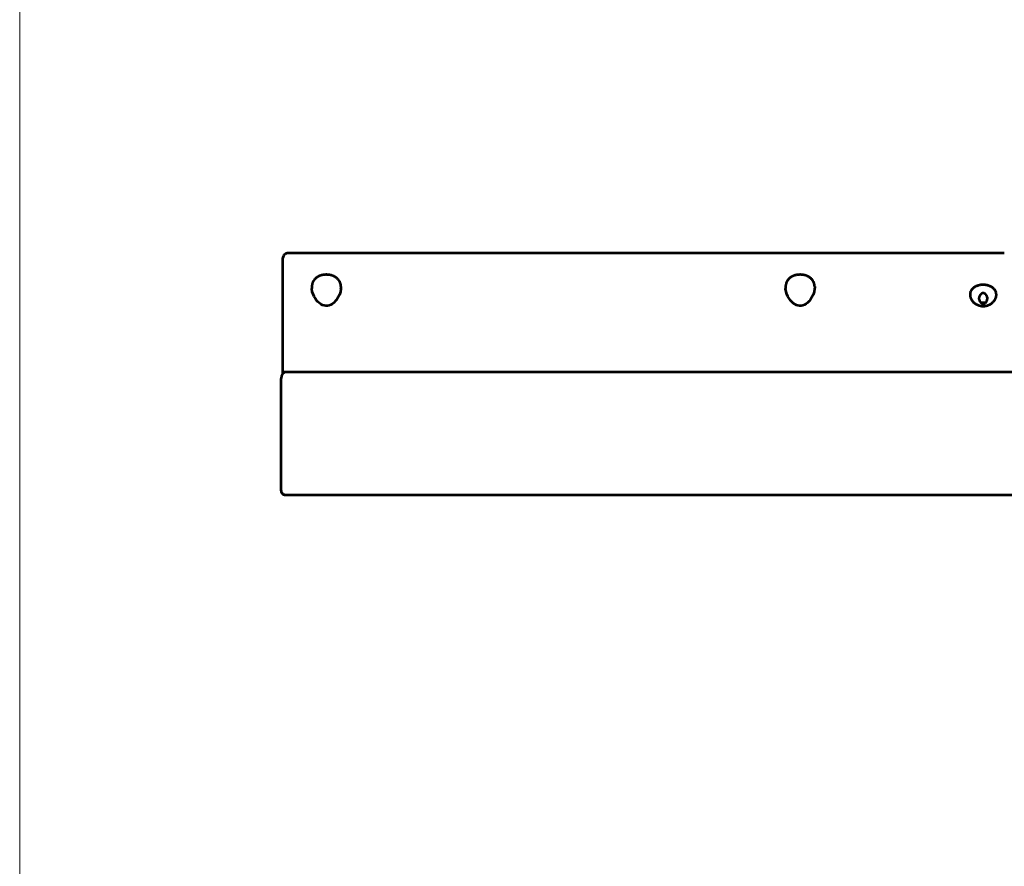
# Model space of a CAD drawing. Header units: millimetres. Extents: x 0 to 820, y 0 to 1200.
# Tile 7 of 81: x 0 to 261, y 369 to 593. Entities that reach past the tile are written whole.
import ezdxf

# ---------------------------------------------------------------- set-up
doc = ezdxf.new("R2010")
doc.units = ezdxf.units.MM
doc.header["$MEASUREMENT"] = 0
doc.layers.add('Layer 1', color=7, linetype='Continuous', lineweight=0)

# ---------------------------------------------------------------- blocks, each defined once
blk = doc.blocks.new('Block_0')
at = {"layer": 'Layer 1'}
blk.add_lwpolyline([(0, 1200), (820, 1200), (820, 0), (0, 0)], close=True, dxfattribs=at)
blk = doc.blocks.new('Block_3')
at = {"layer": 'Layer 1', "color": 18, "lineweight": 53, "true_color": 0x010101}
for p, q in [((69.78, 530.46), (69.74, 530.22)), ((69.74, 499.42), (69.74, 530.17)), ((69.78, 530.46), (69.75, 530.32)), ((69.86, 530.7), (69.78, 530.46)), ((69.99, 530.92), (69.86, 530.7)), ((70.16, 531.1), (69.99, 530.92)), ((70.37, 531.25), (70.16, 531.1)), ((70.59, 531.35), (70.37, 531.25)), ((70.84, 531.41), (70.59, 531.35)), ((70.99, 531.42), (70.84, 531.41)), ((260.8, 531.42), (70.99, 531.42)), ((77.38, 522.16), (77.38, 522.1)), ((77.38, 522.16), (77.38, 522.1)), ((85.09, 521.96), (84.95, 521.17)), ((85.1, 522.1), (85.09, 521.96)), ((85.1, 522.1), (85.1, 522.16)), ((85.1, 522.1), (85.1, 522.16)), ((202.88, 522.16), (202.88, 522.1)), ((202.88, 522.16), (202.88, 522.1)), ((210.59, 521.96), (210.45, 521.17)), ((210.6, 522.1), (210.59, 521.96)), ((210.6, 522.1), (210.6, 522.16)), ((210.6, 522.1), (210.6, 522.16)), ((597.59, 499.92), (69.89, 499.92))]:
    blk.add_line(p, q, dxfattribs=at)
at = {"layer": 'Layer 1'}
blk.add_lwpolyline([(0, 1200), (820, 1200), (820, 0), (0, 0)], close=True, dxfattribs=at)
at = {"layer": 'Layer 1', "color": 18, "lineweight": 53, "true_color": 0x010101}
for points in [[(77.97, 524.31), (77.94, 524.26), (77.9, 524.21), (77.87, 524.16), (77.84, 524.1), (77.8, 524.05), (77.77, 523.99), (77.74, 523.94), (77.71, 523.88), (77.68, 523.82), (77.66, 523.76), (77.63, 523.7), (77.61, 523.64), (77.58, 523.57), (77.56, 523.51), (77.54, 523.45), (77.52, 523.38), (77.5, 523.32), (77.48, 523.25), (77.47, 523.18), (77.45, 523.12), (77.44, 523.05), (77.43, 522.98), (77.42, 522.92), (77.41, 522.85)], [(81.24, 525.74), (81.18, 525.74), (81.05, 525.73), (80.93, 525.73), (80.81, 525.72), (80.69, 525.71), (80.57, 525.7), (80.45, 525.68), (80.33, 525.66), (80.22, 525.64), (80.11, 525.62), (80, 525.59), (79.89, 525.56), (79.78, 525.53), (79.68, 525.5), (79.58, 525.46), (79.48, 525.42), (79.38, 525.38), (79.28, 525.34), (79.25, 525.32), (79.15, 525.28), (79.06, 525.23), (78.97, 525.18), (78.88, 525.13), (78.8, 525.07), (78.71, 525.02), (78.63, 524.96), (78.55, 524.9), (78.48, 524.84), (78.41, 524.78), (78.33, 524.71), (78.27, 524.65), (78.2, 524.58), (78.14, 524.52), (78.08, 524.45), (78.03, 524.38), (77.97, 524.31)], [(84.51, 524.31), (84.45, 524.38), (84.4, 524.45), (84.34, 524.52), (84.28, 524.58), (84.21, 524.65), (84.14, 524.71), (84.07, 524.78), (84, 524.84), (83.93, 524.9), (83.85, 524.96), (83.77, 525.02), (83.68, 525.07), (83.6, 525.13), (83.51, 525.18), (83.42, 525.23), (83.33, 525.28), (83.23, 525.32), (83.2, 525.34), (83.1, 525.38), (83, 525.42), (82.9, 525.46), (82.8, 525.5), (82.7, 525.53), (82.59, 525.56), (82.48, 525.59), (82.37, 525.62), (82.26, 525.64), (82.15, 525.66), (82.03, 525.68), (81.91, 525.7), (81.79, 525.71), (81.67, 525.72), (81.55, 525.73), (81.42, 525.73), (81.3, 525.74), (81.24, 525.74)], [(85.07, 522.85), (85.06, 522.92), (85.05, 522.98), (85.04, 523.05), (85.03, 523.12), (85.01, 523.18), (85, 523.25), (84.98, 523.32), (84.96, 523.38), (84.94, 523.45), (84.92, 523.51), (84.9, 523.57), (84.87, 523.64), (84.85, 523.7), (84.82, 523.76), (84.79, 523.82), (84.77, 523.88), (84.74, 523.94), (84.71, 523.99), (84.68, 524.05), (84.64, 524.1), (84.61, 524.16), (84.58, 524.21), (84.54, 524.26), (84.51, 524.31)], [(203.47, 524.31), (203.44, 524.26), (203.4, 524.21), (203.37, 524.16), (203.34, 524.1), (203.3, 524.05), (203.27, 523.99), (203.24, 523.94), (203.21, 523.88), (203.18, 523.82), (203.16, 523.76), (203.13, 523.7), (203.11, 523.64), (203.08, 523.57), (203.06, 523.51), (203.04, 523.45), (203.02, 523.38), (203, 523.32), (202.98, 523.25), (202.97, 523.18), (202.95, 523.12), (202.94, 523.05), (202.93, 522.98), (202.92, 522.92), (202.91, 522.85)], [(206.74, 525.74), (206.68, 525.74), (206.55, 525.73), (206.43, 525.73), (206.31, 525.72), (206.19, 525.71), (206.07, 525.7), (205.95, 525.68), (205.83, 525.66), (205.72, 525.64), (205.61, 525.62), (205.5, 525.59), (205.39, 525.56), (205.28, 525.53), (205.18, 525.5), (205.08, 525.46), (204.98, 525.42), (204.88, 525.38), (204.78, 525.34), (204.75, 525.32), (204.65, 525.28), (204.56, 525.23), (204.47, 525.18), (204.38, 525.13), (204.3, 525.07), (204.21, 525.02), (204.13, 524.96), (204.05, 524.9), (203.98, 524.84), (203.91, 524.78), (203.83, 524.71), (203.77, 524.65), (203.7, 524.58), (203.64, 524.52), (203.58, 524.45), (203.53, 524.38), (203.47, 524.31)], [(210.01, 524.31), (209.95, 524.38), (209.9, 524.45), (209.84, 524.52), (209.78, 524.58), (209.71, 524.65), (209.64, 524.71), (209.57, 524.78), (209.5, 524.84), (209.43, 524.9), (209.35, 524.96), (209.27, 525.02), (209.18, 525.07), (209.1, 525.13), (209.01, 525.18), (208.92, 525.23), (208.83, 525.28), (208.73, 525.32), (208.7, 525.34), (208.6, 525.38), (208.5, 525.42), (208.4, 525.46), (208.3, 525.5), (208.2, 525.53), (208.09, 525.56), (207.98, 525.59), (207.87, 525.62), (207.76, 525.64), (207.65, 525.66), (207.53, 525.68), (207.41, 525.7), (207.29, 525.71), (207.17, 525.72), (207.05, 525.73), (206.92, 525.73), (206.8, 525.74), (206.74, 525.74)], [(210.57, 522.85), (210.56, 522.92), (210.55, 522.98), (210.54, 523.05), (210.53, 523.12), (210.51, 523.18), (210.5, 523.25), (210.48, 523.32), (210.46, 523.38), (210.44, 523.45), (210.42, 523.51), (210.4, 523.57), (210.37, 523.64), (210.35, 523.7), (210.32, 523.76), (210.29, 523.82), (210.27, 523.88), (210.24, 523.94), (210.21, 523.99), (210.18, 524.05), (210.14, 524.1), (210.11, 524.16), (210.08, 524.21), (210.04, 524.26), (210.01, 524.31)], [(77.41, 522.85), (77.4, 522.78), (77.39, 522.71), (77.39, 522.64), (77.38, 522.57), (77.38, 522.51), (77.38, 522.44), (77.38, 522.37), (77.38, 522.3), (77.38, 522.23), (77.38, 522.16)], [(77.52, 521.2), (77.4, 521.95), (77.38, 522.1)], [(202.91, 522.85), (202.9, 522.78), (202.89, 522.71), (202.89, 522.64), (202.88, 522.57), (202.88, 522.51), (202.88, 522.44), (202.88, 522.37), (202.88, 522.3), (202.88, 522.23), (202.88, 522.16)], [(203.02, 521.2), (202.9, 521.95), (202.88, 522.1)], [(258.66, 519.85), (258.67, 519.89), (258.69, 520.01), (258.71, 520.13), (258.73, 520.25), (258.73, 520.37), (258.73, 520.49), (258.73, 520.6), (258.71, 520.72), (258.7, 520.83), (258.67, 520.94), (258.64, 521.05), (258.61, 521.15), (258.57, 521.26), (258.52, 521.37), (258.47, 521.47), (258.41, 521.57), (258.34, 521.68), (258.27, 521.77), (258.19, 521.87), (258.15, 521.91), (258.07, 522), (257.98, 522.09), (257.88, 522.18), (257.78, 522.26), (257.67, 522.34), (257.56, 522.42), (257.44, 522.49), (257.31, 522.56), (257.18, 522.63), (257.17, 522.63), (257.03, 522.69), (256.88, 522.75), (256.74, 522.81), (256.59, 522.85), (256.43, 522.9), (256.27, 522.93), (256.11, 522.97), (255.94, 522.99), (255.87, 523), (255.69, 523.02), (255.52, 523.03), (255.5, 523.04), (255.33, 523.04), (255.15, 523.04), (254.98, 523.04), (254.81, 523.02), (254.63, 523), (254.46, 522.98), (254.38, 522.97), (254.21, 522.93), (254.05, 522.9), (253.9, 522.85), (253.75, 522.81), (253.6, 522.75), (253.46, 522.7), (253.32, 522.64), (253.18, 522.57), (253.16, 522.56), (253.03, 522.49), (252.91, 522.41), (252.8, 522.33), (252.69, 522.25), (252.59, 522.17), (252.49, 522.09), (252.4, 522), (252.32, 521.91), (252.24, 521.82), (252.21, 521.77), (252.14, 521.67), (252.07, 521.57), (252.01, 521.47), (251.96, 521.36), (251.91, 521.25), (251.87, 521.15), (251.83, 521.04), (251.8, 520.93), (251.78, 520.82)], [(84.95, 521.17), (84.69, 520.42), (84.37, 519.74), (84, 519.16), (83.61, 518.67), (83.22, 518.29), (82.83, 517.99), (82.41, 517.74), (81.98, 517.57), (81.54, 517.47), (81.11, 517.46), (80.67, 517.52), (80.24, 517.66), (79.81, 517.88), (79.41, 518.17), (79.02, 518.52), (78.65, 518.93), (78.32, 519.4), (78.01, 519.93), (77.74, 520.53), (77.52, 521.2)], [(210.45, 521.17), (210.19, 520.42), (209.87, 519.74), (209.5, 519.16), (209.11, 518.67), (208.72, 518.29), (208.33, 517.99), (207.91, 517.74), (207.48, 517.57), (207.04, 517.47), (206.61, 517.46), (206.17, 517.52), (205.74, 517.66), (205.31, 517.88), (204.91, 518.17), (204.52, 518.52), (204.15, 518.93), (203.82, 519.4), (203.51, 519.93), (203.24, 520.53), (203.02, 521.2)], [(251.78, 520.82), (251.77, 520.77), (251.77, 520.71), (251.76, 520.66), (251.75, 520.6), (251.75, 520.55), (251.75, 520.49), (251.75, 520.44), (251.75, 520.38), (251.75, 520.32), (251.75, 520.26), (251.76, 520.21), (251.76, 520.15), (251.77, 520.09), (251.78, 520.03), (251.79, 519.98), (251.8, 519.92), (251.81, 519.9), (251.82, 519.85)], [(251.82, 519.85), (251.84, 519.76), (251.87, 519.67), (251.9, 519.58), (251.94, 519.49), (251.97, 519.4), (252.02, 519.32), (252.06, 519.23), (252.11, 519.14), (252.16, 519.05), (252.22, 518.97), (252.28, 518.88), (252.34, 518.8), (252.41, 518.72), (252.47, 518.63), (252.55, 518.56), (252.62, 518.48), (252.7, 518.4), (252.78, 518.33), (252.86, 518.26), (252.95, 518.19), (253.02, 518.13), (253.11, 518.07), (253.2, 518.01), (253.29, 517.95), (253.39, 517.89), (253.49, 517.84), (253.58, 517.79), (253.69, 517.74), (253.79, 517.7), (253.89, 517.66), (254, 517.62), (254.11, 517.58), (254.22, 517.55), (254.33, 517.52), (254.44, 517.49), (254.55, 517.47), (254.61, 517.46), (254.72, 517.44), (254.83, 517.43), (254.94, 517.42), (255.06, 517.41), (255.17, 517.41), (255.28, 517.4)], [(254.18, 519.2), (254.18, 519.25), (254.18, 519.31), (254.18, 519.38), (254.18, 519.44), (254.19, 519.5), (254.2, 519.56), (254.21, 519.62), (254.22, 519.68), (254.22, 519.71), (254.23, 519.74), (254.25, 519.81), (254.27, 519.87), (254.29, 519.93), (254.31, 519.99), (254.34, 520.05), (254.37, 520.11), (254.4, 520.18), (254.41, 520.21), (254.45, 520.27), (254.49, 520.34), (254.52, 520.39), (254.56, 520.45), (254.6, 520.51), (254.64, 520.56), (254.68, 520.6), (254.72, 520.65), (254.76, 520.69), (254.8, 520.73), (254.84, 520.76), (254.87, 520.79), (254.91, 520.82), (254.95, 520.84), (254.98, 520.86), (255.02, 520.88), (255.05, 520.9), (255.08, 520.91), (255.12, 520.92), (255.15, 520.93), (255.18, 520.93), (255.21, 520.94), (255.24, 520.94), (255.27, 520.94), (255.3, 520.93), (255.33, 520.93), (255.36, 520.92), (255.39, 520.91), (255.43, 520.9), (255.46, 520.88), (255.5, 520.86), (255.53, 520.84), (255.57, 520.82), (255.6, 520.79), (255.64, 520.76), (255.68, 520.73), (255.72, 520.69), (255.76, 520.65), (255.8, 520.6), (255.84, 520.56), (255.88, 520.51), (255.92, 520.45), (255.96, 520.39), (255.99, 520.33), (256.03, 520.27), (256.06, 520.21), (256.08, 520.18), (256.11, 520.11), (256.14, 520.05), (256.17, 519.99), (256.19, 519.93), (256.21, 519.87), (256.23, 519.8), (256.25, 519.74), (256.26, 519.71), (256.26, 519.68), (256.27, 519.62), (256.28, 519.56), (256.29, 519.5), (256.3, 519.44), (256.3, 519.38), (256.3, 519.31), (256.3, 519.25), (256.3, 519.2)], [(254.18, 519.2), (254.19, 519.16), (254.19, 519.11), (254.19, 519.1), (254.2, 519.06), (254.21, 519.01), (254.22, 518.97), (254.23, 518.93), (254.24, 518.88), (254.25, 518.84), (254.27, 518.8), (254.28, 518.76), (254.3, 518.72), (254.32, 518.68), (254.34, 518.64), (254.36, 518.61), (254.38, 518.57), (254.4, 518.53), (254.42, 518.5), (254.44, 518.48), (254.47, 518.44), (254.49, 518.41), (254.52, 518.38), (254.55, 518.36), (254.58, 518.33), (254.6, 518.3)], [(255.28, 517.4), (255.39, 517.41), (255.5, 517.41), (255.61, 517.42), (255.72, 517.44), (255.83, 517.45), (255.94, 517.47), (255.98, 517.48), (256.09, 517.5), (256.2, 517.53), (256.31, 517.56), (256.41, 517.59), (256.52, 517.63), (256.63, 517.67), (256.73, 517.71), (256.83, 517.76), (256.93, 517.81), (257.03, 517.86), (257.13, 517.91), (257.22, 517.97), (257.31, 518.03), (257.4, 518.09), (257.49, 518.16), (257.55, 518.2), (257.63, 518.27), (257.71, 518.34), (257.79, 518.41), (257.87, 518.49), (257.94, 518.56), (258.01, 518.64), (258.08, 518.72), (258.15, 518.81), (258.21, 518.89), (258.27, 518.97), (258.32, 519.06), (258.37, 519.15), (258.42, 519.23), (258.46, 519.32), (258.51, 519.41), (258.54, 519.5), (258.58, 519.58), (258.61, 519.67), (258.64, 519.76), (258.66, 519.85)], [(255.87, 518.3), (255.9, 518.33), (255.93, 518.36), (255.96, 518.38), (255.99, 518.41), (256.01, 518.44), (256.04, 518.48), (256.06, 518.5), (256.08, 518.54), (256.1, 518.57), (256.12, 518.61), (256.14, 518.64), (256.16, 518.68), (256.18, 518.72), (256.2, 518.76), (256.21, 518.8), (256.23, 518.84), (256.24, 518.88), (256.25, 518.93), (256.26, 518.97), (256.27, 519.01), (256.28, 519.06), (256.29, 519.1), (256.29, 519.11), (256.29, 519.16), (256.3, 519.2)], [(254.6, 518.3), (254.66, 518.31), (254.71, 518.32), (254.76, 518.33), (254.82, 518.34), (254.89, 518.35), (254.9, 518.35), (254.96, 518.35), (255.04, 518.36), (255.11, 518.36), (255.18, 518.37), (255.25, 518.37), (255.31, 518.37), (255.38, 518.36), (255.45, 518.36), (255.51, 518.36), (255.57, 518.35), (255.64, 518.34), (255.7, 518.34), (255.76, 518.33), (255.82, 518.32), (255.87, 518.3)], [(254.6, 518.3), (254.63, 518.28), (254.66, 518.26), (254.68, 518.24), (254.71, 518.22), (254.75, 518.2), (254.78, 518.18), (254.81, 518.16), (254.85, 518.15), (254.88, 518.13), (254.92, 518.12), (254.95, 518.11), (254.98, 518.1), (255.02, 518.09), (255.05, 518.08), (255.09, 518.07), (255.13, 518.07), (255.16, 518.06), (255.2, 518.06), (255.23, 518.06), (255.23, 518.06)], [(255.23, 518.06), (255.24, 518.06), (255.28, 518.06), (255.31, 518.06), (255.35, 518.07), (255.38, 518.07), (255.42, 518.08), (255.45, 518.08), (255.49, 518.09), (255.52, 518.1), (255.56, 518.12), (255.59, 518.13), (255.63, 518.14), (255.66, 518.16), (255.69, 518.18), (255.73, 518.2), (255.76, 518.22), (255.79, 518.24), (255.82, 518.26), (255.85, 518.28), (255.87, 518.3)]]:
    blk.add_lwpolyline(points, dxfattribs=at)
for points in [[(85.1, 522.58), (85.09, 522.67), (85.08, 522.76), (85.07, 522.85)], [(85.1, 522.58), (85.1, 522.44), (85.1, 522.3), (85.1, 522.16)], [(210.6, 522.58), (210.59, 522.67), (210.58, 522.76), (210.57, 522.85)], [(210.6, 522.58), (210.6, 522.44), (210.6, 522.3), (210.6, 522.16)], [(69.74, 500.07), (69.74, 500.03), (69.76, 499.99), (69.78, 499.96)], [(69.78, 499.96), (69.81, 499.93), (69.85, 499.92), (69.89, 499.92)]]:
    blk.add_open_spline(points, degree=3, dxfattribs=at)
blk = doc.blocks.new('Block_14')
at = {"layer": 'Layer 1'}
blk.add_lwpolyline([(0, 1200), (820, 1200), (820, 0), (0, 0)], close=True, dxfattribs=at)
blk = doc.blocks.new('Block_33')
at = {"layer": 'Layer 1', "color": 18, "lineweight": 53, "true_color": 0x010101}
for p, q in [((69.24, 468.52), (69.24, 498.22)), ((69.24, 468.53), (69.24, 468.49)), ((69.24, 468.45), (69.24, 468.52)), ((69.24, 468.49), (69.24, 468.45)), ((69.24, 468.45), (69.28, 468.23)), ((69.28, 468.23), (69.36, 468.01)), ((69.36, 468.01), (69.49, 467.82)), ((69.49, 467.82), (69.65, 467.66)), ((69.65, 467.66), (69.84, 467.53)), ((69.84, 467.53), (70.06, 467.45)), ((70.28, 467.42), (70.34, 467.42)), ((70.34, 467.42), (315.05, 467.42))]:
    blk.add_line(p, q, dxfattribs=at)
at = {"layer": 'Layer 1'}
blk.add_lwpolyline([(0, 1200), (820, 1200), (820, 0), (0, 0)], close=True, dxfattribs=at)
at = {"layer": 'Layer 1', "color": 18, "lineweight": 53, "true_color": 0x010101}
for points in [[(69.32, 468.1), (69.34, 468.06), (69.35, 468.03), (69.37, 467.99), (69.39, 467.96), (69.41, 467.93), (69.43, 467.89), (69.46, 467.86), (69.48, 467.83), (69.49, 467.82), (69.51, 467.79), (69.54, 467.76), (69.57, 467.73), (69.6, 467.71), (69.63, 467.68), (69.66, 467.66), (69.69, 467.63), (69.72, 467.61)], [(70.06, 467.45), (70.28, 467.42), (70.34, 467.42)]]:
    blk.add_lwpolyline(points, dxfattribs=at)
for points in [[(70.94, 499.92), (70, 499.92), (69.24, 499.16), (69.24, 498.22)], [(69.24, 468.52), (69.24, 468.47), (69.24, 468.43), (69.25, 468.39)], [(69.25, 468.39), (69.26, 468.29), (69.28, 468.19), (69.32, 468.1)], [(69.72, 467.61), (69.78, 467.57), (69.84, 467.53), (69.91, 467.51)], [(69.91, 467.51), (69.97, 467.48), (70.05, 467.45), (70.12, 467.44)], [(70.12, 467.44), (70.15, 467.43), (70.18, 467.43), (70.21, 467.42)], [(70.21, 467.42), (70.25, 467.42), (70.29, 467.42), (70.34, 467.42)]]:
    blk.add_open_spline(points, degree=3, dxfattribs=at)
blk = doc.blocks.new('Block_36')
at = {"layer": 'Layer 1'}
blk.add_lwpolyline([(0, 1200), (820, 1200), (820, 0), (0, 0)], close=True, dxfattribs=at)

msp = doc.modelspace()

# ---------------------------------------------------------------- block references
at = {"layer": 'Layer 1'}
for name in ['Block_0', 'Block_3', 'Block_14', 'Block_33', 'Block_36']:
    msp.add_blockref(name, (0, 0), dxfattribs=at)

doc.saveas('drawing.dxf')
